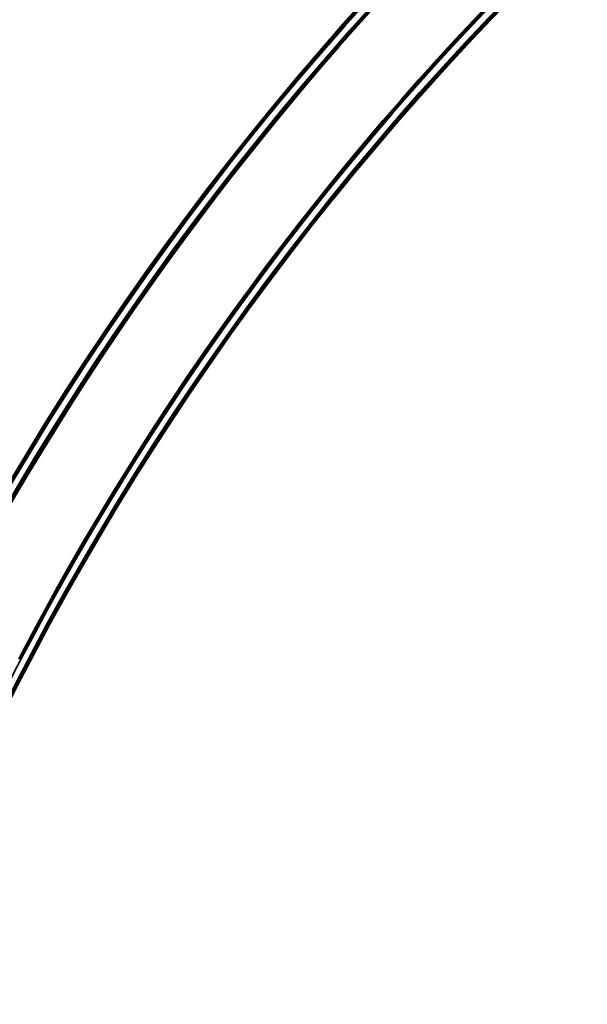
# Model space of a CAD drawing. Header units: millimetres. Extents: x -1503 to 2224, y -4278 to 2541.
# Tile 29 of 50: x -349 to -202, y -3025 to -2770. Entities that reach past the tile are written whole.
import ezdxf

# ---------------------------------------------------------------- set-up
doc = ezdxf.new("R2010")
doc.units = ezdxf.units.MM
doc.header["$LTSCALE"] = 0.75
doc.layers.add('Visible', color=7, linetype='Continuous', lineweight=70)
doc.layers.add('Visible Narrow', color=7, linetype='Continuous', lineweight=35)

msp = doc.modelspace()

# ---------------------------------------------------------------- linework, layer by layer
at = {"layer": 'Visible', "extrusion": (-7.30938e-29, -5.96856e-13, -1)}
for radius in [763.5, 736.5]:
    msp.add_circle((-305.85, -3277.76, -27.4), radius, dxfattribs=at)
for centre, radius, start, end in [((-305.85, -3277.76, -27.6), 761, 27.53924, 62.46076), ((-305.85, -3277.76, -27.6), 739, 27.58742, 62.41258), ((349.83, -2936.23, -27.5), 1.02, 128.5242, 133.8146)]:
    msp.add_arc(centre, radius, start, end, dxfattribs=at)
at = {"layer": 'Visible'}
for radius, start, end in [(760.9, 117.55838, 152.44162), (739.1, 117.54788, 152.45212)]:
    msp.add_arc((305.85, -3277.76, 27.8), radius, start, end, dxfattribs=at)
at = {"layer": 'Visible', "extrusion": (-5.04871e-29, -5.96856e-13, -1)}
msp.add_ellipse((-349.4, -2935.95, 27.5), major_axis=(-0.385, 0.599), ratio=0.700692, start_param=1.242636, end_param=1.255831, dxfattribs=at)
at = {"layer": 'Visible Narrow', "extrusion": (-7.30938e-29, -5.96856e-13, -1)}
for radius in [763, 761.3, 738.7, 737]:
    msp.add_circle((-305.85, -3277.76, -27.9), radius, dxfattribs=at)
at = {"layer": 'Visible Narrow'}
for centre, radius, start, end in [((305.85, -3277.76, 28.1), 760.6, 117.55824, 152.44176), ((305.85, -3277.76, 28.1), 739.4, 117.54803, 152.45197), ((-349.83, -2936.23, 27.7), 0.814, 46.169, 48.7348)]:
    msp.add_arc(centre, radius, start, end, dxfattribs=at)
at = {"layer": 'Visible Narrow', "extrusion": (0.721215, -0.692711, 4.40524e-13)}
msp.add_arc((-2359.17, 27.5, 1781.66), 0.2, 360, 90, dxfattribs=at)
at = {"layer": 'Visible Narrow'}
msp.add_ellipse((-349.57, -2936.06, 27.7), major_axis=(-0.342, 0.537), ratio=0.794256, start_param=-1.411279, end_param=-1.273425, dxfattribs=at)

doc.saveas('drawing.dxf')
